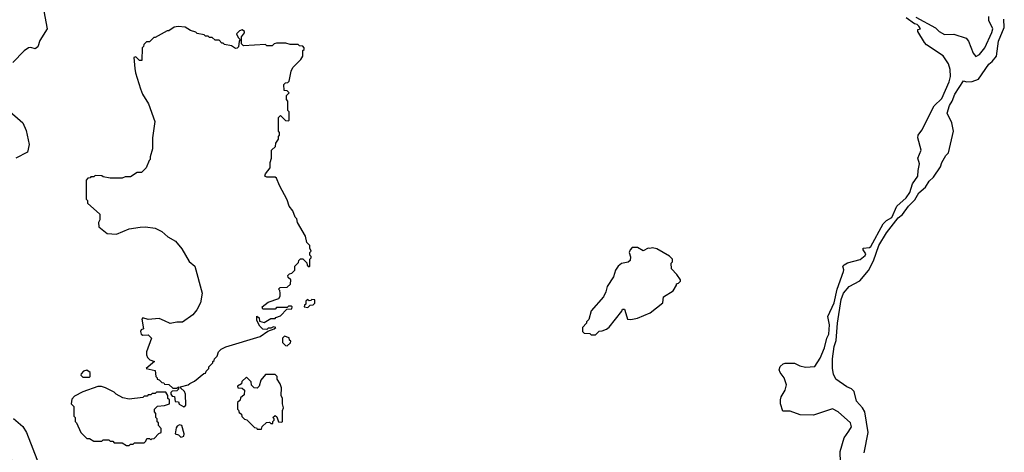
# Model space of a CAD drawing. Extents: x 1861455 to 2058065, y 200073 to 437907.
# Tile 134 of 256: x 1989452 to 1996675, y 250009 to 253181. Entities that reach past the tile are written whole.
import ezdxf

# ---------------------------------------------------------------- set-up
doc = ezdxf.new("R2010")
doc.units = 0

msp = doc.modelspace()

# ---------------------------------------------------------------- linework, layer by layer
at = {"layer": '0CON05XD'}
for points in [[(1989407.5, 253485), (1989545, 253393.3), (1989573.3, 253365), (1989605, 253317.5), (1989630, 253245), (1989652.5, 253115), (1989600.5, 253029.6), (1989585, 252981.2), (1989565, 252968.8), (1989535, 252978), (1989515.9, 252974.1), (1989485, 252953.8), (1989402.1, 252867.9)], [(1995471.9, 249935), (1995470, 250015), (1995500, 250115), (1995533.3, 250165), (1995553.3, 250195), (1995546.7, 250225), (1995456.7, 250305), (1995415, 250327.5), (1995275, 250282.5), (1995177, 250283), (1995105, 250310), (1995050.7, 250310.7), (1995032.5, 250365), (1995032.5, 250395), (1995037.5, 250415), (1995066.7, 250465), (1995076.7, 250505), (1995060, 250555), (1995030, 250595), (1995022.5, 250615), (1995030.7, 250639.3), (1995051.7, 250658.3), (1995068.3, 250661.7), (1995135, 250662.7), (1995175, 250642.9), (1995215.5, 250634.5), (1995285, 250637.5), (1995325, 250700), (1995355, 250776.2), (1995372.6, 250847.4), (1995387.7, 250875), (1995393.4, 250945), (1995380.8, 251005), (1995425.8, 251105), (1995448.9, 251205), (1995495.7, 251334.3), (1995498, 251348), (1995490, 251375), (1995500, 251385), (1995525, 251398.8), (1995618, 251422), (1995655, 251452.9), (1995658.5, 251465), (1995638.9, 251495), (1995640, 251505), (1995685, 251511.3), (1995695, 251518.9), (1995786.2, 251685), (1995811.3, 251708.7), (1995850.2, 251729.8), (1995887.3, 251815), (1995955, 251874.6), (1995981.1, 251915), (1996002.2, 251977.8), (1996040.8, 252035), (1996041.9, 252075), (1996052.5, 252125), (1996040, 252165), (1996063.8, 252225), (1996040, 252315), (1996042.5, 252335), (1996069.3, 252370.7), (1996161.1, 252548.9), (1996217.2, 252602.8), (1996270.7, 252725), (1996281.1, 252765), (1996276.8, 252815), (1996265, 252857.5), (1996225.4, 252915.4), (1996105, 252996.2), (1996088, 253015), (1996040, 253095), (1996040.7, 253109.3), (1996060, 253115), (1996048, 253135), (1996036.2, 253145), (1996015, 253150), (1995955, 253193.8)], [(1995645.6, 250005), (1995676.3, 250155), (1995651.5, 250305), (1995634.4, 250335), (1995590.4, 250385), (1995574, 250455), (1995554.5, 250474.5), (1995518.3, 250488.3), (1995438, 250545), (1995422.3, 250582.3), (1995414.3, 250624.3), (1995413.8, 250695), (1995427.8, 250785), (1995441.3, 250828.7), (1995450.3, 250955), (1995479.1, 251130.9), (1995495, 251177.3), (1995535.4, 251224.6), (1995615, 251266), (1995677.3, 251342.7), (1995715.8, 251414.2), (1995754.7, 251525), (1995811.5, 251618.5), (1995895, 251727.7), (1995927.1, 251752.9), (1995972.5, 251815), (1996018.8, 251861.2), (1996048.3, 251911.8), (1996097.1, 251952.9), (1996122.6, 251997.4), (1996155, 252027.5), (1996206.6, 252103.4), (1996215.4, 252135), (1996244.7, 252185.3), (1996265, 252206), (1996301.2, 252365), (1996288.8, 252425), (1996256, 252495), (1996272.2, 252552.2), (1996292.7, 252585), (1996311.9, 252635), (1996375, 252732.5), (1996396.4, 252726.4), (1996438.3, 252728.3), (1996484.6, 252745.4), (1996561.4, 252855), (1996585.3, 252874.7), (1996616.5, 252915), (1996632.3, 253025), (1996674.6, 253125), (1996671.1, 253185)], [(1996025, 253199.4), (1996170.7, 253120.7), (1996196, 253095), (1996235, 253073.8), (1996305, 253076), (1996395, 253046.2), (1996411.2, 253025), (1996445.8, 252935), (1996465, 252912.5), (1996492, 252925), (1996531.2, 252975), (1996582, 253088), (1996589.4, 253115), (1996560.8, 253175), (1996560.6, 253205)], [(1990655, 250342.5), (1990670, 250355), (1990667.5, 250435), (1990660, 250455), (1990631.7, 250481.7), (1990631.7, 250488.3), (1990687, 250503), (1990700, 250515), (1990735, 250530), (1990801.7, 250588.3), (1990815, 250590), (1990820, 250605), (1990840, 250625), (1990840, 250635), (1990870, 250665), (1990870, 250675), (1990878.3, 250681.7), (1990880, 250695), (1990900, 250715), (1990910, 250745), (1990930, 250765), (1990965, 250782.5), (1991215, 250857.5), (1991271.7, 250898.3), (1991320, 250915), (1991330, 250925), (1991315, 250930), (1991295, 250920), (1991275, 250920), (1991265, 250910), (1991235, 250912.5), (1991212.5, 250935), (1991192.5, 250975), (1991191.7, 251008.3), (1991210, 250995), (1991211.7, 250971.7), (1991245, 250960), (1991295, 250990), (1991325, 250990), (1991331.7, 250998.3), (1991365, 251010), (1991411.7, 251058.3), (1991448.3, 251061.7), (1991450, 251075), (1991445, 251080), (1991425, 251080), (1991415, 251070), (1991335, 251070), (1991325, 251060), (1991235, 251060), (1991230, 251075), (1991275, 251110), (1991353, 251137), (1991362.5, 251155), (1991362.5, 251175), (1991360, 251195), (1991350, 251205), (1991361.7, 251218.3), (1991415, 251220), (1991438.3, 251241.7), (1991440, 251275), (1991421.7, 251291.7), (1991420, 251305), (1991431.7, 251318.3), (1991448.3, 251321.7), (1991470, 251345), (1991470, 251375), (1991498.3, 251401.7), (1991500, 251415), (1991511.7, 251428.3), (1991528.3, 251428.3), (1991558.3, 251398.3), (1991561.7, 251381.7), (1991575, 251370), (1991580, 251375), (1991580, 251425), (1991590, 251435), (1991590, 251445), (1991580, 251455), (1991580, 251475), (1991590, 251485), (1991580, 251505), (1991580, 251525), (1991558.3, 251548.3), (1991547.5, 251595), (1991490, 251695), (1991485, 251720), (1991473, 251733), (1991455, 251780), (1991430, 251815), (1991415, 251860), (1991357.5, 251965), (1991335, 252020), (1991325, 252027.5), (1991265, 252027.5), (1991250, 252035), (1991255, 252050), (1991290, 252095), (1991290, 252135), (1991300, 252165), (1991300, 252225), (1991328.3, 252251.7), (1991330, 252275), (1991350, 252305), (1991350, 252325), (1991357.5, 252335), (1991357.5, 252355), (1991350, 252365), (1991350, 252465), (1991365, 252480), (1991401.7, 252441.7), (1991425, 252440), (1991430, 252445), (1991430, 252505), (1991420, 252515), (1991420, 252585), (1991410, 252595), (1991410, 252625), (1991430, 252645), (1991415, 252660), (1991391.7, 252661.7), (1991390, 252705), (1991401.7, 252718.3), (1991418.3, 252721.7), (1991428.3, 252731.7), (1991442.5, 252805), (1991455, 252830), (1991515, 252890), (1991530, 252915), (1991530, 252955), (1991538.3, 252961.7), (1991540, 252975), (1991528.3, 252988.3), (1991505, 252990), (1991495, 253000), (1991435, 253000), (1991405, 253010), (1991335, 253010), (1991320, 253005), (1991305, 252990), (1991265, 252990), (1991255, 253000), (1991095, 252990), (1991080, 253005), (1991080, 253055), (1991100, 253085), (1991100, 253095), (1991085, 253107.5), (1991065, 253100), (1991043, 253077), (1991055, 253050), (1991070, 253035), (1991062.5, 253025), (1991058.3, 252981.7), (1991048.3, 252971.7), (1991035, 252970), (1991005, 252990), (1990955, 253000), (1990945, 253010), (1990935, 253010), (1990915, 253030), (1990885, 253030), (1990865, 253050), (1990845, 253050), (1990835, 253060), (1990815, 253060), (1990805, 253070), (1990755, 253080), (1990745, 253090), (1990705, 253102.5), (1990665, 253127.5), (1990615, 253132.5), (1990585, 253127.5), (1990545, 253100), (1990535, 253100), (1990445, 253050), (1990435, 253050), (1990405, 253020), (1990381.7, 253018.3), (1990361.7, 252998.3), (1990360, 252985), (1990350, 252975), (1990348.3, 252881.7), (1990331.7, 252881.7), (1990305, 252910), (1990290, 252905), (1990297, 252823), (1990300.7, 252790.7), (1990337.5, 252675), (1990352.5, 252635), (1990397.5, 252565), (1990442.5, 252435), (1990427.5, 252315), (1990427.5, 252235), (1990410, 252175), (1990410, 252155), (1990401.7, 252148.3), (1990380, 252095), (1990345, 252060), (1990315, 252060), (1990265, 252030), (1990225, 252030), (1990205, 252020), (1990115, 252020), (1990065, 252030), (1990055, 252037.5), (1990005, 252040), (1989995, 252030), (1989975, 252030), (1989968.3, 252021.7), (1989951.7, 252018.3), (1989940, 252005), (1989940, 251865), (1989950, 251855), (1989950, 251835), (1990040, 251755), (1990040, 251715), (1990030, 251695), (1990033, 251663), (1990093, 251613), (1990161.7, 251608.3), (1990255, 251646.7), (1990335, 251660), (1990375, 251663.3), (1990445, 251653.3), (1990495, 251627.5), (1990539.3, 251589.3), (1990595, 251557.5), (1990640.5, 251500.4), (1990695, 251407.5), (1990737.5, 251375), (1990790, 251175), (1990777.5, 251105), (1990752.5, 251055), (1990723, 251017), (1990647, 250963), (1990605, 250962.5), (1990557, 250953), (1990513.9, 250973.9), (1990475, 250990), (1990395, 250982.5), (1990355, 250996.2), (1990347.5, 250985), (1990360, 250915), (1990343.6, 250906.4), (1990337.5, 250895), (1990342.5, 250875), (1990355, 250867.5), (1990395, 250870), (1990420, 250845), (1990383, 250747), (1990383, 250723), (1990390, 250705), (1990407, 250687), (1990440, 250675), (1990380, 250625), (1990445, 250610), (1990450, 250565), (1990460, 250555), (1990460, 250545), (1990475, 250540), (1990495, 250520), (1990508.3, 250518.3), (1990515, 250510), (1990547, 250507), (1990575, 250480), (1990605, 250480), (1990618.3, 250488.3), (1990618.3, 250471.7), (1990605, 250460), (1990571.7, 250458.3), (1990561.7, 250448.3), (1990560, 250435), (1990571.7, 250421.7), (1990588.3, 250418.3), (1990591.7, 250381.7), (1990618.3, 250378.3), (1990621.7, 250361.7), (1990655, 250342.5)], [(1989360, 252525), (1989476.1, 252426.1), (1989499.3, 252369.3), (1989522.5, 252265), (1989509.3, 252210.7), (1989425, 252166.7)], [(1993675, 250870), (1993701.7, 250898.3), (1993725, 250900), (1993757, 250913), (1993775, 250927.5), (1993870, 251045), (1993875, 251060), (1993888.3, 251058.3), (1993891.7, 251051.7), (1993910, 250985), (1993935, 250982.5), (1993985, 250992.5), (1994077, 251033), (1994170, 251105), (1994175, 251150), (1994246.4, 251193.6), (1994270, 251235), (1994270, 251245), (1994285, 251250), (1994300, 251265), (1994300, 251275), (1994273, 251313), (1994232.5, 251355), (1994230, 251395), (1994240, 251405), (1994240, 251425), (1994218.3, 251448.3), (1994125, 251500), (1994095, 251507.5), (1994075, 251502.5), (1994063, 251507), (1994025, 251487.5), (1993985, 251510), (1993945, 251510), (1993930, 251495), (1993922.5, 251475), (1993931.7, 251441.7), (1993930, 251415), (1993916.4, 251403.6), (1993866.4, 251393.6), (1993842.5, 251375), (1993823.3, 251345), (1993807.5, 251295), (1993762.5, 251225), (1993752.5, 251185), (1993735, 251150), (1993643.9, 251046.1), (1993627, 250983), (1993610, 250965), (1993610, 250955), (1993580, 250925), (1993580, 250895), (1993591.7, 250881.7), (1993635, 250880), (1993645, 250870), (1993675, 250870)], [(1991565, 251070), (1991581.7, 251088.3), (1991605, 251090), (1991618.3, 251101.7), (1991618.3, 251128.3), (1991595, 251130), (1991588.3, 251121.7), (1991575, 251120), (1991565, 251130), (1991551.7, 251118.3), (1991550, 251095), (1991541.7, 251088.3), (1991540, 251075), (1991565, 251070)], [(1991415, 250790), (1991438.3, 250811.7), (1991440, 250825), (1991431.7, 250831.7), (1991428.3, 250848.3), (1991395, 250860), (1991380, 250845), (1991380, 250815), (1991401.7, 250791.7), (1991415, 250790)], [(1989965, 250560), (1989970, 250565), (1989970, 250595), (1989945, 250612.5), (1989920, 250605), (1989902.5, 250585), (1989900, 250575), (1989915, 250560), (1989965, 250560)], [(1991225, 250180), (1991231.7, 250198.3), (1991261.7, 250228.3), (1991285, 250230), (1991295, 250220), (1991308.3, 250221.7), (1991310, 250235), (1991320, 250245), (1991320, 250255), (1991310, 250265), (1991325, 250280), (1991338.3, 250268.3), (1991351.7, 250231.7), (1991375, 250230), (1991380, 250235), (1991380, 250315), (1991387.5, 250335), (1991380, 250365), (1991380, 250405), (1991370, 250425), (1991371.7, 250481.7), (1991361.7, 250511.7), (1991340, 250545), (1991340, 250565), (1991325, 250580), (1991255, 250580), (1991221.7, 250538.3), (1991210, 250495), (1991195, 250480), (1991171.7, 250481.7), (1991151.7, 250501.7), (1991150, 250525), (1991115, 250560), (1991081.7, 250528.3), (1991078.3, 250511.7), (1991050, 250495), (1991051.7, 250481.7), (1991085, 250480), (1991100, 250465), (1991098.3, 250431.7), (1991071.7, 250408.3), (1991068.3, 250391.7), (1991050, 250375), (1991050, 250325), (1991058.3, 250318.3), (1991061.7, 250301.7), (1991078.3, 250288.3), (1991081.7, 250271.7), (1991101.7, 250251.7), (1991118.3, 250248.3), (1991175, 250190), (1991188.3, 250188.3), (1991195, 250180), (1991225, 250180)], [(1990255, 250060), (1990265, 250070), (1990285, 250070), (1990295, 250080), (1990365, 250080), (1990378.3, 250091.7), (1990385, 250110), (1990405, 250110), (1990415, 250100), (1990421.7, 250108.3), (1990438.3, 250111.7), (1990471.7, 250148.3), (1990490, 250155), (1990490, 250185), (1990470, 250205), (1990470, 250225), (1990461.7, 250231.7), (1990460, 250255), (1990450, 250265), (1990450, 250295), (1990440, 250305), (1990440, 250325), (1990463, 250347), (1990515, 250352.5), (1990550, 250365), (1990550, 250395), (1990540, 250405), (1990540, 250425), (1990525, 250450), (1990455, 250450), (1990445, 250440), (1990425, 250440), (1990415, 250430), (1990395, 250430), (1990388.3, 250421.7), (1990365, 250420), (1990355, 250410), (1990255, 250400), (1990208.3, 250408.3), (1990160, 250435), (1990145, 250450), (1990081.7, 250481.7), (1990051.7, 250491.7), (1990025, 250492.5), (1989915, 250452.5), (1989855, 250420), (1989835, 250400), (1989830, 250365), (1989850, 250345), (1989850, 250275), (1989860, 250265), (1989860, 250235), (1989870, 250225), (1989900, 250155), (1989945, 250110), (1989965, 250110), (1989995, 250090), (1990055, 250090), (1990065, 250100), (1990105, 250100), (1990115, 250090), (1990135, 250090), (1990145, 250080), (1990205, 250080), (1990235, 250060), (1990255, 250060)], [(1989407, 250257), (1989475, 250197.5), (1989502.5, 250155), (1989594.2, 249914.2), (1989648.8, 249815), (1989651.7, 249798.3), (1989647.5, 249792.5), (1989635, 249797.5), (1989589.3, 249839.3), (1989565, 249852.5), (1989505, 249862.5), (1989475, 249877.5), (1989365, 249977.5)], [(1990635, 250120), (1990645, 250122.5), (1990655, 250127.5), (1990658.8, 250145), (1990642.5, 250205), (1990625, 250210), (1990608.3, 250201.7), (1990600.5, 250189.6), (1990592.5, 250145), (1990617, 250137), (1990635, 250120)]]:
    msp.add_lwpolyline(points, dxfattribs=at)

doc.saveas('drawing.dxf')
